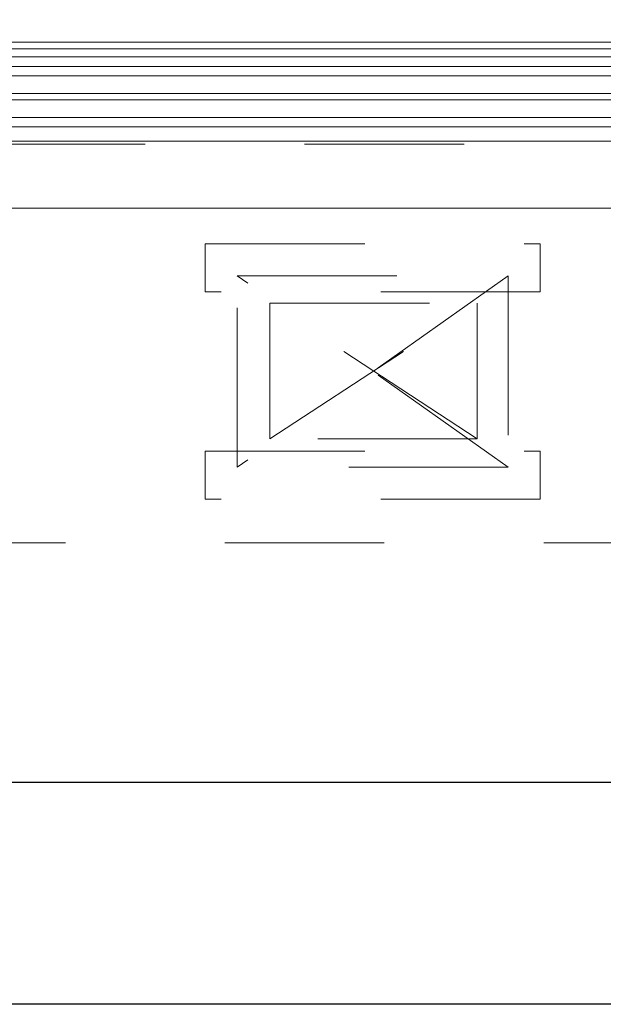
# Model space of a CAD drawing. Header units: metres. Extents: x 69 to 122.5, y -21.4 to -4.6.
# Tile 32 of 250: x 72.666 to 73.032, y -18.442 to -17.824. Entities that reach past the tile are written whole.
import ezdxf

# ---------------------------------------------------------------- set-up
doc = ezdxf.new("R2010")
doc.units = ezdxf.units.M
doc.header["$LTSCALE"] = 0.02
doc.linetypes.add('gestrichelt - 01', pattern=[2, 1, -1])
doc.linetypes.add('ISO-07 Punktiert', pattern=[0.889, 0.127, -0.762])
for name, color, linetype, lineweight in [('013_Beton und Stahlbetonarbeiten-000 Unterzüge', 7, 'ISO-07 Punktiert', 13), ('030_Sonnenschutzarbeiten-außen', 7, 'Continuous', 5), ('030_Sonnenschutzarbeiten-außen Motor', 7, 'Continuous', 5), ('032_Metallarbeiten-Bemassung 1_20', 7, 'Continuous', 9), ('032_Metallarbeiten-Fenster', 7, 'Continuous', 5), ('Keine', 7, 'Continuous', 9)]:
    doc.layers.add(name, color=color, linetype=linetype, lineweight=lineweight)
doc.layers.add('014_Fassadenarbeiten-000 Aufsicht Betonfertigteile', color=7, linetype='Continuous', lineweight=9, true_color=0xc0c0c0)

msp = doc.modelspace()

# ---------------------------------------------------------------- linework, layer by layer
at = {"layer": '013_Beton und Stahlbetonarbeiten-000 Unterzüge'}
msp.add_lwpolyline([(74.695, -17.90244), (74.695, -18.15244), (72.245, -18.15244), (72.245, -17.90244)], close=True, dxfattribs=at)
at = {"layer": '014_Fassadenarbeiten-000 Aufsicht Betonfertigteile', "color": 252, "lineweight": 18, "true_color": 0x888888}
msp.add_lwpolyline([(74.82, -17.83844), (72.12, -17.83844), (72.12, -17.35244), (74.82, -17.35244)], close=True, dxfattribs=at)
at = {"layer": '030_Sonnenschutzarbeiten-außen', "color": 8, "linetype": 'Continuous', "lineweight": 5, "true_color": 0x808080}
msp.add_line((72.1905, -17.83844), (73.47, -17.83844), dxfattribs=at)
at = {"layer": '030_Sonnenschutzarbeiten-außen Motor', "color": 6, "linetype": 'gestrichelt - 01', "lineweight": 18, "true_color": 0xff00ff}
for p, q in [((72.82325, -18.08709), (72.95325, -18.00209)), ((72.95325, -18.08709), (72.82325, -18.00209))]:
    msp.add_line(p, q, dxfattribs=at)
msp.add_lwpolyline([(72.95325, -18.00209), (72.95325, -18.08709), (72.82325, -18.08709), (72.82325, -18.00209)], close=True, dxfattribs=at)
at = {"layer": '032_Metallarbeiten-Bemassung 1_20', "color": 0, "lineweight": -2}
for p, q in [((74.5901, -18.30274), (72.3499, -18.30274)), ((74.6501, -18.44193), (72.2899, -18.44193))]:
    msp.add_line(p, q, dxfattribs=at)
at = {"layer": '032_Metallarbeiten-Fenster', "color": 8, "lineweight": 5, "true_color": 0x808080}
for p, q in [((72.417, -17.84254), (73.36994, -17.84254)), ((72.417, -17.84754), (73.36916, -17.84754)), ((72.42043, -17.90054), (73.36657, -17.90054)), ((72.422, -17.94254), (73.365, -17.94254))]:
    msp.add_line(p, q, dxfattribs=at)
at = {"layer": '032_Metallarbeiten-Fenster', "lineweight": 5}
msp.add_lwpolyline([(73.384, -17.85354), (72.40443, -17.85354), (72.40443, -17.89154), (73.384, -17.89154)], dxfattribs=at)
at = {"layer": '032_Metallarbeiten-Fenster', "color": 7, "linetype": 'Continuous', "lineweight": 5}
for points in [[(72.40443, -17.85354), (73.384, -17.85354), (73.384, -17.85954), (72.40443, -17.85954)], [(72.40443, -17.87054), (73.384, -17.87054), (73.384, -17.87454), (72.40443, -17.87454)], [(72.40443, -17.88554), (73.384, -17.88554), (73.384, -17.89154), (72.40443, -17.89154)]]:
    msp.add_lwpolyline(points, close=True, dxfattribs=at)
at = {"layer": 'Defpoints', "color": 0, "lineweight": 0}
for p, q in [((72.80275, -17.98494), (72.80275, -17.98494)), ((72.80275, -17.98494), (72.80275, -17.98494)), ((72.97275, -17.98494), (72.97275, -17.98494)), ((72.97275, -17.98494), (72.97275, -17.98494))]:
    msp.add_line(p, q, dxfattribs=at)
at = {"layer": 'Keine', "color": 7, "linetype": 'gestrichelt - 01', "lineweight": 9}
for p, q in [((72.97275, -17.98494), (72.80275, -18.10494)), ((72.97275, -18.10494), (72.80275, -17.98494))]:
    msp.add_line(p, q, dxfattribs=at)
for points in [[(72.99275, -17.99494), (72.78275, -17.99494), (72.78275, -17.96494), (72.99275, -17.96494)], [(72.97275, -18.10494), (72.80275, -18.10494), (72.80275, -17.98494), (72.97275, -17.98494)], [(72.99275, -18.12494), (72.78275, -18.12494), (72.78275, -18.09494), (72.99275, -18.09494)]]:
    msp.add_lwpolyline(points, close=True, dxfattribs=at)

doc.saveas('drawing.dxf')
